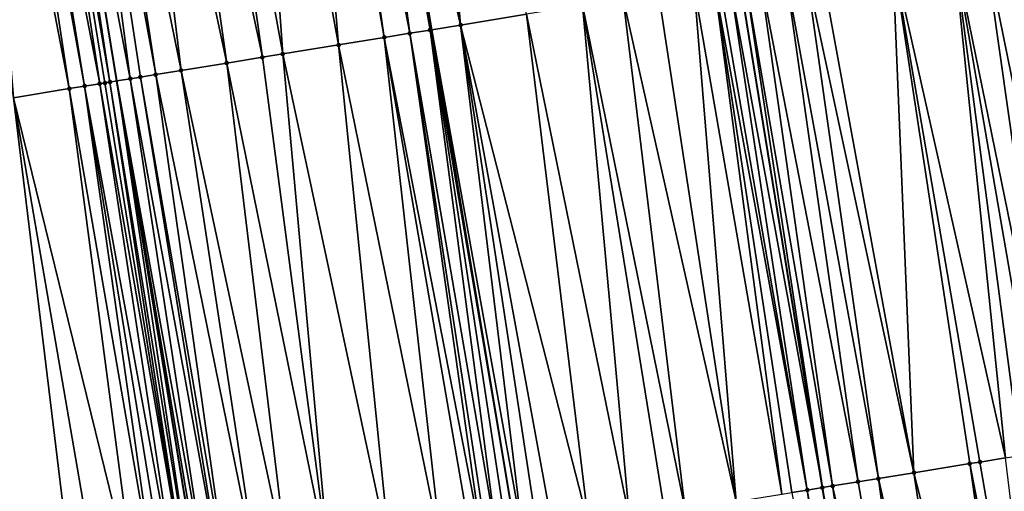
# Model space of a CAD drawing. Header units: feet. Extents: x 2004186 to 2014793, y 836912 to 864902.
# Tile 7 of 256: x 2010990 to 2011028, y 837109 to 837127. Entities that reach past the tile are written whole.
import ezdxf

# ---------------------------------------------------------------- set-up
doc = ezdxf.new("R2010")
doc.units = ezdxf.units.FT
doc.header["$LTSCALE"] = 100
doc.header["$MEASUREMENT"] = 0
for name, color, linetype, lineweight in [('EP_Travel Lane', 5, 'Continuous', 40), ('GPL_Skip Line', 2, 'Continuous', 40), ('Road Shots', 4, 'Continuous', 200), ('Road X-Section', 30, 'Continuous', 13)]:
    doc.layers.add(name, color=color, linetype=linetype, lineweight=lineweight)
doc.layers.add('I-77 SB_MM21-27-Surface-Border', color=7, linetype='Continuous')
doc.layers.add('I-77 SB_MM21-27-Surface-TIN', color=7, linetype='Continuous')

msp = doc.modelspace()

# ---------------------------------------------------------------- linework, layer by layer
at = {"layer": 'EP_Travel Lane'}
msp.add_polyline3d([(2011022.864046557, 836947.4066034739, 347.1232936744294), (2011019.540488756, 836967.1271455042, 347.406207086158), (2011016.236114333, 836986.8504273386, 347.656399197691), (2011012.998328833, 837006.5858043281, 347.9161423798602), (2011009.845662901, 837026.1787979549, 348.1959365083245), (2011006.668558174, 837045.9234378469, 348.4558631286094), (2011003.476245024, 837065.6408849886, 348.6989148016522), (2011000.234643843, 837085.5027977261, 348.9491823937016), (2010997.004810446, 837105.2385098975, 349.1811703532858), (2010993.77669458, 837124.963727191, 349.4200819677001), (2010990.546660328, 837144.7002242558, 349.6147010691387), (2010987.32296778, 837164.31586434, 349.8193324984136), (2010984.026167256, 837184.0401501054, 349.9941453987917), (2010980.711119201, 837203.7629488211, 350.1659924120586), (2010977.396198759, 837223.4849883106, 350.3185868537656)], dxfattribs=at)
at = {"layer": 'GPL_Skip Line'}
for points in [[(2011046.910079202, 836951.2534838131, 347.616442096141), (2011043.742944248, 836970.9988746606, 347.9147980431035), (2011040.577503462, 836990.7451653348, 348.1683210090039), (2011037.412689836, 837010.4913708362, 348.4349385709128), (2011034.217597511, 837030.2325329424, 348.7083955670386), (2011030.931256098, 837049.9590714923, 348.9606658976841), (2011027.625421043, 837069.6825809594, 349.1944116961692), (2011024.395787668, 837089.418530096, 349.4389772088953), (2011021.191601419, 837109.1589870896, 349.6569288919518), (2011017.985390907, 837128.8988807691, 349.8962230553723), (2011014.772885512, 837148.6383004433, 350.0837803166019), (2011011.463540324, 837168.3615131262, 350.2913837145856), (2011008.154063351, 837188.0850810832, 350.457803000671), (2011004.844554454, 837207.808839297, 350.6017228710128), (2011001.535076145, 837227.5324152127, 350.7691397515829)], [(2011034.959147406, 836949.3412913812, 347.3911341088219), (2011031.783002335, 836969.0856366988, 347.6617485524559), (2011028.599195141, 836988.8283120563, 347.9372206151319), (2011025.412664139, 837008.571443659, 348.1996572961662), (2011022.231961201, 837028.2391435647, 348.4439752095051), (2011019.020235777, 837047.9780340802, 348.702453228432), (2011015.793692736, 837067.702491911, 348.9422138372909), (2011012.555232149, 837087.4998039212, 349.1792592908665), (2011009.302598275, 837107.2319907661, 349.413238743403), (2011006.018741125, 837126.95375063, 349.6544270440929), (2011002.710291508, 837146.6774372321, 349.8539743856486), (2010999.411798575, 837166.3417659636, 350.0586260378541), (2010996.12436466, 837186.0681942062, 350.2478693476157), (2010992.851467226, 837205.7980384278, 350.4098048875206), (2010989.58635184, 837225.5288545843, 350.5596984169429)]]:
    msp.add_polyline3d(points, dxfattribs=at)
at = {"layer": 'I-77 SB_MM21-27-Surface-Border', "color": 3, "linetype": 'ByBlock', "lineweight": -2}
msp.add_polyline3d([(2011009.171632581, 837005.974428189, 347.7803451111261), (2011005.215899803, 837025.4095047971, 348.0382479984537), (2011001.732289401, 837045.1031047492, 348.296418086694), (2010998.628640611, 837064.8300783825, 348.5571834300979), (2010995.176880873, 837084.6840236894, 348.771220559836), (2010992.17028381, 837104.4554593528, 349.0346320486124), (2010989.755845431, 837124.3105481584, 349.2990252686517), (2010986.938183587, 837144.1139883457, 349.5107081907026)], dxfattribs=at)
at = {"layer": 'I-77 SB_MM21-27-Surface-TIN', "color": 128, "linetype": 'ByBlock', "lineweight": -2}
for points in [[(2011005.494682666, 837147.1300051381, 349.9126154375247), (2011004.112823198, 837146.9053621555, 349.8874608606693), (2011007.127902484, 837127.1339588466, 349.6850760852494)], [(2011005.494682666, 837147.1300051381, 349.9126154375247), (2011007.127902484, 837127.1339588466, 349.6850760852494), (2011009.694222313, 837127.5510952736, 349.7377802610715)], [(2011004.112823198, 837146.9053621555, 349.8874608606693), (2011002.710291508, 837146.6774372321, 349.8539743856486), (2011007.127902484, 837127.1339588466, 349.6850760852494)], [(2011000.756872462, 837146.3598394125, 349.8223442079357), (2010998.782772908, 837146.0390105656, 349.7770959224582), (2011002.390079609, 837126.363870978, 349.5867221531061)], [(2011001.349098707, 837146.4561103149, 349.8336087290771), (2011000.756872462, 837146.3598394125, 349.8223442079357), (2011004.166757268, 837126.6526902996, 349.6198286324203)], [(2011000.756872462, 837146.3598394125, 349.8223442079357), (2011002.390079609, 837126.363870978, 349.5867221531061), (2011004.166757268, 837126.6526902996, 349.6198286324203)], [(2011002.533541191, 837146.6487136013, 349.8497543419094), (2011001.349098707, 837146.4561103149, 349.8336087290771), (2011005.153804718, 837126.8131190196, 349.6409682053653)], [(2011001.349098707, 837146.4561103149, 349.8336087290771), (2011004.166757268, 837126.6526902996, 349.6198286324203), (2011005.153804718, 837126.8131190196, 349.6409682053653)], [(2011002.533541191, 837146.6487136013, 349.8497543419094), (2011005.943434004, 837126.9415152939, 349.6523461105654), (2011002.710291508, 837146.6774372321, 349.8539743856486)], [(2011002.533541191, 837146.6487136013, 349.8497543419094), (2011005.153804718, 837126.8131190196, 349.6409682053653), (2011005.943434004, 837126.9415152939, 349.6523461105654)], [(2011005.943434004, 837126.9415152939, 349.6523461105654), (2011006.018741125, 837126.95375063, 349.6544270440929), (2011002.710291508, 837146.6774372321, 349.8539743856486)], [(2011007.127902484, 837127.1339588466, 349.6850760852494), (2011002.710291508, 837146.6774372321, 349.8539743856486), (2011006.018741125, 837126.95375063, 349.6544270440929)], [(2010998.782772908, 837146.0390105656, 349.7770959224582), (2010996.611288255, 837145.6859461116, 349.7431794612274), (2011000.218576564, 837126.0109195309, 349.5410730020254)], [(2010998.782772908, 837146.0390105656, 349.7770959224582), (2011000.218576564, 837126.0109195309, 349.5410730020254), (2011002.390079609, 837126.363870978, 349.5867221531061)], [(2010996.611288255, 837145.6859461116, 349.7431794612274), (2010995.229430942, 837145.4612898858, 349.7193998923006), (2010999.428952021, 837125.8824941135, 349.5327209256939)], [(2010996.611288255, 837145.6859461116, 349.7431794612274), (2010999.428952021, 837125.8824941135, 349.5327209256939), (2011000.218576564, 837126.0109195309, 349.5410730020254)], [(2010993.847579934, 837145.2365949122, 349.6996433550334), (2010992.268312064, 837144.9798595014, 349.6709548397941), (2010996.270423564, 837125.3689785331, 349.4799916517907)], [(2010995.229430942, 837145.4612898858, 349.7193998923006), (2010993.847579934, 837145.2365949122, 349.6996433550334), (2010998.047100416, 837125.657802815, 349.5125830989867)], [(2010993.847579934, 837145.2365949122, 349.6996433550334), (2010996.270423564, 837125.3689785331, 349.4799916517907), (2010998.047100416, 837125.657802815, 349.5125830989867)], [(2010995.229430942, 837145.4612898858, 349.7193998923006), (2010998.047100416, 837125.657802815, 349.5125830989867), (2010999.428952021, 837125.8824941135, 349.5327209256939)], [(2010991.676079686, 837144.8836262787, 349.6557781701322), (2010990.546660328, 837144.7002242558, 349.6147010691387), (2010994.296338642, 837125.0480597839, 349.4440779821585)], [(2010992.268312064, 837144.9798595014, 349.6709548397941), (2010991.676079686, 837144.8836262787, 349.6557781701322), (2010995.283387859, 837125.2084776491, 349.4663445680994)], [(2010991.676079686, 837144.8836262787, 349.6557781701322), (2010994.691163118, 837125.1121975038, 349.4560398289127), (2010995.283387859, 837125.2084776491, 349.4663445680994)], [(2010991.676079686, 837144.8836262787, 349.6557781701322), (2010994.296338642, 837125.0480597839, 349.4440779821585), (2010994.691163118, 837125.1121975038, 349.4560398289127)], [(2010992.268312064, 837144.9798595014, 349.6709548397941), (2010995.283387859, 837125.2084776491, 349.4663445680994), (2010996.270423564, 837125.3689785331, 349.4799916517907)], [(2010988.912318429, 837144.4346003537, 349.5784700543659), (2010988.12266388, 837144.3063593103, 349.5509749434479), (2010991.927393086, 837124.6632254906, 349.3731347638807)], [(2010989.307139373, 837144.4987597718, 349.5881791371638), (2010988.912318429, 837144.4346003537, 349.5784700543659), (2010992.519624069, 837124.7594672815, 349.3874217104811)], [(2010988.912318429, 837144.4346003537, 349.5784700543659), (2010991.927393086, 837124.6632254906, 349.3731347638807), (2010992.519624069, 837124.7594672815, 349.3874217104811)], [(2010990.096770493, 837144.6271447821, 349.6007266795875), (2010989.307139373, 837144.4987597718, 349.5881791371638), (2010993.11184599, 837124.8557647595, 349.3959268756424)], [(2010989.307139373, 837144.4987597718, 349.5881791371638), (2010992.519624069, 837124.7594672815, 349.3874217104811), (2010993.11184599, 837124.8557647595, 349.3959268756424)], [(2010990.491594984, 837144.6912824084, 349.6126983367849), (2010990.096770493, 837144.6271447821, 349.6007266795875), (2010993.506670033, 837124.9199051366, 349.4076128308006)], [(2010990.096770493, 837144.6271447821, 349.6007266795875), (2010993.30925642, 837124.8878447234, 349.4007549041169), (2010993.506670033, 837124.9199051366, 349.4076128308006)], [(2010990.096770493, 837144.6271447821, 349.6007266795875), (2010993.11184599, 837124.8557647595, 349.3959268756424), (2010993.30925642, 837124.8878447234, 349.4007549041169)], [(2010990.491594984, 837144.6912824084, 349.6126983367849), (2010993.77669458, 837124.963727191, 349.4200819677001), (2010990.546660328, 837144.7002242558, 349.6147010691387)], [(2010990.491594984, 837144.6912824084, 349.6126983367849), (2010993.506670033, 837124.9199051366, 349.4076128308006), (2010993.77669458, 837124.963727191, 349.4200819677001)], [(2010994.296338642, 837125.0480597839, 349.4440779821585), (2010990.546660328, 837144.7002242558, 349.6147010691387), (2010993.77669458, 837124.963727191, 349.4200819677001)], [(2010988.12266388, 837144.3063593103, 349.5509749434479), (2010989.755845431, 837124.3105481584, 349.2990252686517), (2010991.927393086, 837124.6632254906, 349.3731347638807)], [(2011026.276137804, 837130.2492574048, 349.7856372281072), (2011023.907343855, 837129.8634915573, 349.8114138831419), (2011028.298438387, 837110.3134866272, 349.5736721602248)], [(2011027.46052491, 837130.4422009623, 349.7664535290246), (2011026.276137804, 837130.2492574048, 349.7856372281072), (2011030.272555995, 837110.6342041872, 349.5484507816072)], [(2011026.276137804, 837130.2492574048, 349.7856372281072), (2011029.680322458, 837110.537978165, 349.5569862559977), (2011030.272555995, 837110.6342041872, 349.5484507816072)], [(2011026.276137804, 837130.2492574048, 349.7856372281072), (2011028.890679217, 837110.4096677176, 349.5691855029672), (2011029.680322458, 837110.537978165, 349.5569862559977)], [(2011026.276137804, 837130.2492574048, 349.7856372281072), (2011028.298438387, 837110.3134866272, 349.5736721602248), (2011028.890679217, 837110.4096677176, 349.5691855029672)], [(2011028.447510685, 837130.6030086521, 349.7482460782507), (2011027.46052491, 837130.4422009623, 349.7664535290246), (2011031.457008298, 837110.8267472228, 349.52318055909)], [(2011027.46052491, 837130.4422009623, 349.7664535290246), (2011030.272555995, 837110.6342041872, 349.5484507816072), (2011031.457008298, 837110.8267472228, 349.52318055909)], [(2011023.907343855, 837129.8634915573, 349.8114138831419), (2011021.143756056, 837129.4133998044, 349.8447672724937), (2011024.745006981, 837109.7363164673, 349.6081269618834)], [(2011023.907343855, 837129.8634915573, 349.8114138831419), (2011027.311379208, 837110.1531301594, 349.5860745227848), (2011028.298438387, 837110.3134866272, 349.5736721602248)], [(2011023.907343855, 837129.8634915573, 349.8114138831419), (2011026.916551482, 837110.0890125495, 349.5887847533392), (2011027.311379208, 837110.1531301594, 349.5860745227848)], [(2011023.907343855, 837129.8634915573, 349.8114138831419), (2011024.745006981, 837109.7363164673, 349.6081269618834), (2011026.916551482, 837110.0890125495, 349.5887847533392)], [(2011019.761972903, 837129.1882878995, 349.8682994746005), (2011018.774989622, 837129.0274648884, 349.8880976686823), (2011022.573492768, 837109.3834337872, 349.644283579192)], [(2011020.551564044, 837129.316918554, 349.8553425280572), (2011019.761972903, 837129.1882878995, 349.8682994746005), (2011023.363129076, 837109.5117869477, 349.6282354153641)], [(2011019.761972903, 837129.1882878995, 349.8682994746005), (2011022.573492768, 837109.3834337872, 349.644283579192), (2011023.363129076, 837109.5117869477, 349.6282354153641)], [(2011021.143756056, 837129.4133998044, 349.8447672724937), (2011020.551564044, 837129.316918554, 349.8553425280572), (2011024.745006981, 837109.7363164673, 349.6081269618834)], [(2011020.551564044, 837129.316918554, 349.8553425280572), (2011023.363129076, 837109.5117869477, 349.6282354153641), (2011024.745006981, 837109.7363164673, 349.6081269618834)], [(2011016.998384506, 837128.7381998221, 349.9012712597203), (2011016.208755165, 837128.6098038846, 349.8898583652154), (2011019.612267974, 837108.9026555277, 349.655255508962)], [(2011017.195788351, 837128.7703202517, 349.9018978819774), (2011016.998384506, 837128.7381998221, 349.9012712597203), (2011020.599359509, 837109.0628126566, 349.6608156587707)], [(2011016.998384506, 837128.7381998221, 349.9012712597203), (2011020.007111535, 837108.9666755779, 349.6613364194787), (2011020.599359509, 837109.0628126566, 349.6608156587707)], [(2011016.998384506, 837128.7381998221, 349.9012712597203), (2011019.612267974, 837108.9026555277, 349.655255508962), (2011020.007111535, 837108.9666755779, 349.6613364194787)], [(2011017.590585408, 837128.8346264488, 349.896367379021), (2011017.195788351, 837128.7703202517, 349.9018978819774), (2011020.599359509, 837109.0628126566, 349.6608156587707)], [(2011017.590585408, 837128.8346264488, 349.896367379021), (2011021.191601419, 837109.1589870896, 349.6569288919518), (2011017.985390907, 837128.8988807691, 349.8962230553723)], [(2011017.590585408, 837128.8346264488, 349.896367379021), (2011020.599359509, 837109.0628126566, 349.6608156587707), (2011021.191601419, 837109.1589870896, 349.6569288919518)], [(2011018.182793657, 837128.931007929, 349.8961508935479), (2011017.985390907, 837128.8988807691, 349.8962230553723), (2011021.191601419, 837109.1589870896, 349.6569288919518)], [(2011018.774989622, 837129.0274648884, 349.8880976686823), (2011018.182793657, 837128.931007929, 349.8961508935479), (2011021.586435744, 837109.2230640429, 349.6578822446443)], [(2011018.182793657, 837128.931007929, 349.8961508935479), (2011021.191601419, 837109.1589870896, 349.6569288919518), (2011021.586435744, 837109.2230640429, 349.6578822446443)], [(2011018.774989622, 837129.0274648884, 349.8880976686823), (2011021.586435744, 837109.2230640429, 349.6578822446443), (2011022.573492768, 837109.3834337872, 349.644283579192)], [(2011014.82688026, 837128.3852557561, 349.8548557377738), (2011013.445009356, 837128.1606830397, 349.8224059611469), (2011017.835445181, 837108.61473021, 349.6130315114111)], [(2011016.208755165, 837128.6098038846, 349.8898583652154), (2011014.82688026, 837128.3852557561, 349.8548557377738), (2011017.835445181, 837108.61473021, 349.6130315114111)], [(2011016.208755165, 837128.6098038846, 349.8898583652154), (2011017.835445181, 837108.61473021, 349.6130315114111), (2011019.612267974, 837108.9026555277, 349.655255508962)], [(2011013.445009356, 837128.1606830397, 349.8224059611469), (2011011.865732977, 837127.9039999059, 349.7882900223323), (2011015.861203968, 837108.2947741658, 349.5696324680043)], [(2011013.445009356, 837128.1606830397, 349.8224059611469), (2011015.861203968, 837108.2947741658, 349.5696324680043), (2011017.835445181, 837108.61473021, 349.6130315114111)], [(2011011.865732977, 837127.9039999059, 349.7882900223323), (2011009.694222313, 837127.5510952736, 349.7377802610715), (2011013.689531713, 837107.9428651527, 349.5180516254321)], [(2011011.865732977, 837127.9039999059, 349.7882900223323), (2011015.071509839, 837108.1667772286, 349.553581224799), (2011015.861203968, 837108.2947741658, 349.5696324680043)], [(2011011.865732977, 837127.9039999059, 349.7882900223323), (2011013.689531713, 837107.9428651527, 349.5180516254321), (2011015.071509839, 837108.1667772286, 349.553581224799)], [(2011009.694222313, 837127.5510952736, 349.7377802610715), (2011007.127902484, 837127.1339588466, 349.6850760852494), (2011012.110128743, 837107.6869619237, 349.4777810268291)], [(2011009.694222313, 837127.5510952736, 349.7377802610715), (2011012.110128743, 837107.6869619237, 349.4777810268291), (2011013.689531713, 837107.9428651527, 349.5180516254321)], [(2011005.153804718, 837126.8131190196, 349.6409682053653), (2011004.166757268, 837126.6526902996, 349.6198286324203), (2011007.964236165, 837107.0149681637, 349.39439859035)], [(2011005.943434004, 837126.9415152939, 349.6523461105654), (2011005.153804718, 837126.8131190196, 349.6409682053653), (2011008.556487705, 837107.1110832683, 349.3958579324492)], [(2011005.153804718, 837126.8131190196, 349.6409682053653), (2011008.161657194, 837107.0469828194, 349.3970217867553), (2011008.556487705, 837107.1110832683, 349.3958579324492)], [(2011005.153804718, 837126.8131190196, 349.6409682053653), (2011007.964236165, 837107.0149681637, 349.39439859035), (2011008.161657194, 837107.0469828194, 349.3970217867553)], [(2011005.943434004, 837126.9415152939, 349.6523461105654), (2011009.302598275, 837107.2319907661, 349.413238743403), (2011006.018741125, 837126.95375063, 349.6544270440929)], [(2011005.943434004, 837126.9415152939, 349.6523461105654), (2011008.951334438, 837107.175083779, 349.4036995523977), (2011009.302598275, 837107.2319907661, 349.413238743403)], [(2011005.943434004, 837126.9415152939, 349.6523461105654), (2011008.556487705, 837107.1110832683, 349.3958579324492), (2011008.951334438, 837107.175083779, 349.4036995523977)], [(2011007.127902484, 837127.1339588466, 349.6850760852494), (2011006.018741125, 837126.95375063, 349.6544270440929), (2011009.543612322, 837107.2710365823, 349.4197839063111)], [(2011009.543612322, 837107.2710365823, 349.4197839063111), (2011006.018741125, 837126.95375063, 349.6544270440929), (2011009.302598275, 837107.2319907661, 349.413238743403)], [(2011007.127902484, 837127.1339588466, 349.6850760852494), (2011010.728169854, 837107.4629313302, 349.45293113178), (2011012.110128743, 837107.6869619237, 349.4777810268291)], [(2011007.127902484, 837127.1339588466, 349.6850760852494), (2011010.135896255, 837107.3669521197, 349.4392263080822), (2011010.728169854, 837107.4629313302, 349.45293113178)], [(2011007.127902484, 837127.1339588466, 349.6850760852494), (2011009.543612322, 837107.2710365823, 349.4197839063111), (2011010.135896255, 837107.3669521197, 349.4392263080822)], [(2011004.166757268, 837126.6526902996, 349.6198286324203), (2011002.390079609, 837126.363870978, 349.5867221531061), (2011006.384842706, 837106.7590063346, 349.3594084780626)], [(2011004.166757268, 837126.6526902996, 349.6198286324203), (2011007.569380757, 837106.951021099, 349.3817409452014), (2011007.964236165, 837107.0149681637, 349.39439859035)], [(2011004.166757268, 837126.6526902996, 349.6198286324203), (2011006.384842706, 837106.7590063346, 349.3594084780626), (2011007.569380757, 837106.951021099, 349.3817409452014)], [(2011002.390079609, 837126.363870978, 349.5867221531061), (2011000.218576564, 837126.0109195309, 349.5410730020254), (2011004.410611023, 837106.4389915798, 349.3212998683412)], [(2011002.390079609, 837126.363870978, 349.5867221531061), (2011004.410611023, 837106.4389915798, 349.3212998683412), (2011006.384842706, 837106.7590063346, 349.3594084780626)], [(2010998.047100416, 837125.657802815, 349.5125830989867), (2010996.270423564, 837125.3689785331, 349.4799916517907), (2011000.462180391, 837105.7987603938, 349.2632557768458)], [(2010999.428952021, 837125.8824941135, 349.5327209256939), (2010998.047100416, 837125.657802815, 349.5125830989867), (2011002.041545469, 837106.0548970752, 349.2824898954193)], [(2010998.047100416, 837125.657802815, 349.5125830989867), (2011000.462180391, 837105.7987603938, 349.2632557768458), (2011002.041545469, 837106.0548970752, 349.2824898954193)], [(2011000.218576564, 837126.0109195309, 349.5410730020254), (2010999.428952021, 837125.8824941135, 349.5327209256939), (2011002.041545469, 837106.0548970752, 349.2824898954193)], [(2011000.218576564, 837126.0109195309, 349.5410730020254), (2011002.041545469, 837106.0548970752, 349.2824898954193), (2011004.410611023, 837106.4389915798, 349.3212998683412)], [(2010996.270423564, 837125.3689785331, 349.4799916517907), (2010995.283387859, 837125.2084776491, 349.4663445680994), (2010999.277644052, 837105.6067350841, 349.2418735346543)], [(2010996.270423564, 837125.3689785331, 349.4799916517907), (2010999.277644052, 837105.6067350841, 349.2418735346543), (2011000.462180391, 837105.7987603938, 349.2632557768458)], [(2010993.506670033, 837124.9199051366, 349.4076128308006), (2010993.30925642, 837124.8878447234, 349.4007549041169), (2010996.513671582, 837105.159010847, 349.1618110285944)], [(2010993.506670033, 837124.9199051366, 349.4076128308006), (2010996.711096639, 837105.1910006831, 349.1666707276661), (2010993.77669458, 837124.963727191, 349.4200819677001)], [(2010993.506670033, 837124.9199051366, 349.4076128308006), (2010996.513671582, 837105.159010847, 349.1618110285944), (2010996.711096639, 837105.1910006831, 349.1666707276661)], [(2010994.296338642, 837125.0480597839, 349.4440779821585), (2010993.77669458, 837124.963727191, 349.4200819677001), (2010997.303398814, 837105.2868038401, 349.1962397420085)], [(2010996.711096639, 837105.1910006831, 349.1666707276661), (2010997.004810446, 837105.2385098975, 349.1811703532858), (2010993.77669458, 837124.963727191, 349.4200819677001)], [(2010997.10596436, 837105.2548718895, 349.1861639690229), (2010993.77669458, 837124.963727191, 349.4200819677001), (2010997.004810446, 837105.2385098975, 349.1811703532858)], [(2010997.303398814, 837105.2868038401, 349.1962397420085), (2010993.77669458, 837124.963727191, 349.4200819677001), (2010997.10596436, 837105.2548718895, 349.1861639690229)], [(2010994.691163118, 837125.1121975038, 349.4560398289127), (2010994.296338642, 837125.0480597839, 349.4440779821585), (2010997.895688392, 837105.3826845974, 349.2188161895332)], [(2010994.296338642, 837125.0480597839, 349.4440779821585), (2010997.303398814, 837105.2868038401, 349.1962397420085), (2010997.895688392, 837105.3826845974, 349.2188161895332)], [(2010995.283387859, 837125.2084776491, 349.4663445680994), (2010994.691163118, 837125.1121975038, 349.4560398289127), (2010998.093115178, 837105.4146637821, 349.2246356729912)], [(2010994.691163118, 837125.1121975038, 349.4560398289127), (2010997.895688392, 837105.3826845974, 349.2188161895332), (2010998.093115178, 837105.4146637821, 349.2246356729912)], [(2010995.283387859, 837125.2084776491, 349.4663445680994), (2010998.093115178, 837105.4146637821, 349.2246356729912), (2010999.277644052, 837105.6067350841, 349.2418735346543)], [(2010991.927393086, 837124.6632254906, 349.3731347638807), (2010989.755845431, 837124.3105481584, 349.2990252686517), (2010994.539429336, 837104.8390611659, 349.1178385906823)], [(2010992.519624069, 837124.7594672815, 349.3874217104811), (2010991.927393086, 837124.6632254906, 349.3731347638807), (2010995.329149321, 837104.9668988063, 349.1482441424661)], [(2010991.927393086, 837124.6632254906, 349.3731347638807), (2010994.539429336, 837104.8390611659, 349.1178385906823), (2010995.329149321, 837104.9668988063, 349.1482441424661)], [(2010993.11184599, 837124.8557647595, 349.3959268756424), (2010992.519624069, 837124.7594672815, 349.3874217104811), (2010996.118839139, 837105.0949222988, 349.1619024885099)], [(2010992.519624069, 837124.7594672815, 349.3874217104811), (2010995.724000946, 837105.0308691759, 349.1588017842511), (2010996.118839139, 837105.0949222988, 349.1619024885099)], [(2010992.519624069, 837124.7594672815, 349.3874217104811), (2010995.329149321, 837104.9668988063, 349.1482441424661), (2010995.724000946, 837105.0308691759, 349.1588017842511)], [(2010993.30925642, 837124.8878447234, 349.4007549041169), (2010993.11184599, 837124.8557647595, 349.3959268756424), (2010996.513671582, 837105.159010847, 349.1618110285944)], [(2010993.11184599, 837124.8557647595, 349.3959268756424), (2010996.118839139, 837105.0949222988, 349.1619024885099), (2010996.513671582, 837105.159010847, 349.1618110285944)], [(2010989.755845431, 837124.3105481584, 349.2990252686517), (2010993.157422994, 837104.6153229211, 349.0666450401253), (2010994.539429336, 837104.8390611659, 349.1178385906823)], [(2010989.755845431, 837124.3105481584, 349.2990252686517), (2010992.17028381, 837104.4554593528, 349.0346320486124), (2010993.157422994, 837104.6153229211, 349.0666450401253)], [(2011026.916551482, 837110.0890125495, 349.5887847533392), (2011024.745006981, 837109.7363164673, 349.6081269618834), (2011029.72588938, 837090.2845650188, 349.3675046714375)], [(2011027.311379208, 837110.1531301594, 349.5860745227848), (2011026.916551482, 837110.0890125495, 349.5887847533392), (2011030.712955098, 837090.4448812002, 349.3593502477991)], [(2011026.916551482, 837110.0890125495, 349.5887847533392), (2011029.72588938, 837090.2845650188, 349.3675046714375), (2011030.712955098, 837090.4448812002, 349.3593502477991)], [(2011028.298438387, 837110.3134866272, 349.5736721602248), (2011027.311379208, 837110.1531301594, 349.5860745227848), (2011030.712955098, 837090.4448812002, 349.3593502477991)], [(2011024.745006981, 837109.7363164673, 349.6081269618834), (2011023.363129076, 837109.5117869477, 349.6282354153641), (2011027.751771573, 837089.9638486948, 349.3908470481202)], [(2011024.745006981, 837109.7363164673, 349.6081269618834), (2011027.751771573, 837089.9638486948, 349.3908470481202), (2011029.72588938, 837090.2845650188, 349.3675046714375)], [(2011021.586435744, 837109.2230640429, 349.6578822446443), (2011021.191601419, 837109.1589870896, 349.6569288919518), (2011024.593205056, 837089.4505671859, 349.4395366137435)], [(2011022.573492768, 837109.3834337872, 349.644283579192), (2011021.586435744, 837109.2230640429, 349.6578822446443), (2011025.975083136, 837089.6750956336, 349.4209333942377)], [(2011021.586435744, 837109.2230640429, 349.6578822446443), (2011024.593205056, 837089.4505671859, 349.4395366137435), (2011025.975083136, 837089.6750956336, 349.4209333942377)], [(2011023.363129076, 837109.5117869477, 349.6282354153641), (2011022.573492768, 837109.3834337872, 349.644283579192), (2011025.975083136, 837089.6750956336, 349.4209333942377)], [(2011023.363129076, 837109.5117869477, 349.6282354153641), (2011025.975083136, 837089.6750956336, 349.4209333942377), (2011027.751771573, 837089.9638486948, 349.3908470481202)], [(2011020.599359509, 837109.0628126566, 349.6608156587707), (2011020.007111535, 837108.9666755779, 349.6613364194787), (2011023.606130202, 837089.2903072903, 349.4429759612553)], [(2011020.599359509, 837109.0628126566, 349.6608156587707), (2011024.198370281, 837089.3864930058, 349.438417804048), (2011021.191601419, 837109.1589870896, 349.6569288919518)], [(2011020.599359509, 837109.0628126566, 349.6608156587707), (2011023.606130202, 837089.2903072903, 349.4429759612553), (2011024.198370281, 837089.3864930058, 349.438417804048)], [(2011024.198370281, 837089.3864930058, 349.438417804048), (2011024.395787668, 837089.418530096, 349.4389772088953), (2011021.191601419, 837109.1589870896, 349.6569288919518)], [(2011024.593205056, 837089.4505671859, 349.4395366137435), (2011021.191601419, 837109.1589870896, 349.6569288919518), (2011024.395787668, 837089.418530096, 349.4389772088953)]]:
    msp.add_3dface(points, dxfattribs=at)
at = {"layer": 'Road Shots', "lineweight": 100}
for p in [(2011005.153804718, 837126.8131190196, 349.6409682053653), (2011005.943434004, 837126.9415152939, 349.6523461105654), (2011007.127902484, 837127.1339588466, 349.6850760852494), (2011004.166757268, 837126.6526902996, 349.6198286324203), (2011002.390079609, 837126.363870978, 349.5867221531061), (2010998.047100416, 837125.657802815, 349.5125830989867), (2010999.428952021, 837125.8824941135, 349.5327209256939), (2011000.218576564, 837126.0109195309, 349.5410730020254), (2010996.270423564, 837125.3689785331, 349.4799916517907), (2010993.506670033, 837124.9199051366, 349.4076128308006), (2010994.296338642, 837125.0480597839, 349.4440779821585), (2010994.691163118, 837125.1121975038, 349.4560398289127), (2010995.283387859, 837125.2084776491, 349.4663445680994), (2010991.927393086, 837124.6632254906, 349.3731347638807), (2010992.519624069, 837124.7594672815, 349.3874217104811), (2010993.11184599, 837124.8557647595, 349.3959268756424), (2010993.30925642, 837124.8878447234, 349.4007549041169), (2011026.916551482, 837110.0890125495, 349.5887847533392), (2011027.311379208, 837110.1531301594, 349.5860745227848), (2011024.745006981, 837109.7363164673, 349.6081269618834), (2011021.586435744, 837109.2230640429, 349.6578822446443), (2011022.573492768, 837109.3834337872, 349.644283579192), (2011023.363129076, 837109.5117869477, 349.6282354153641), (2011020.599359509, 837109.0628126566, 349.6608156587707), (2011021.191601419, 837109.1589870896, 349.6569288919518)]:
    msp.add_point(p, dxfattribs=at)
at = {"layer": 'Road X-Section', "extrusion": (-0.1606246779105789, 0.9869673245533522, 0.009757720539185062), "elevation": 503203.1676484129, "flags": 128}
msp.add_lwpolyline([(-2119344.898895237, -4561.033999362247), (-2119347.098895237, -4560.959886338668), (-2119347.698895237, -4560.945598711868), (-2119348.298895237, -4560.937093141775), (-2119348.498895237, -4560.932264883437), (-2119348.698895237, -4560.925406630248), (-2119349.498895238, -4560.888939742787), (-2119349.898895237, -4560.876977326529), (-2119350.498895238, -4560.866672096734), (-2119351.498895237, -4560.853024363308), (-2119353.298895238, -4560.820431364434), (-2119354.698895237, -4560.800292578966), (-2119355.498895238, -4560.79194010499), (-2119357.698895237, -4560.746288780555), (-2119359.498895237, -4560.713180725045), (-2119360.498895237, -4560.692040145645), (-2119361.298895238, -4560.680661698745), (-2119362.498895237, -4560.647930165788), (-2119365.098895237, -4560.595223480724), (-2119367.298895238, -4560.544711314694), (-2119368.898895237, -4560.510593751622), (-2119370.298895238, -4560.478142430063), (-2119371.698895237, -4560.443138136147), (-2119372.498895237, -4560.431724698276), (-2119372.698895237, -4560.431098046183), (-2119373.098895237, -4560.436628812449), (-2119373.698895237, -4560.43684530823), (-2119374.298895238, -4560.444898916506), (-2119375.298895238, -4560.464698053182), (-2119376.098895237, -4560.477655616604), (-2119376.698895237, -4560.488231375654), (-2119379.498895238, -4560.521586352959), (-2119381.898895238, -4560.547364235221), (-2119383.098895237, -4560.566548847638), (-2119384.098895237, -4560.584757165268), (-2119384.498895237, -4560.598289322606), (-2119384.898895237, -4560.6160232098), (-2119385.098895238, -4560.621963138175), (-2119385.498895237, -4560.625736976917), (-2119385.698895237, -4560.629661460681), (-2119386.098895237, -4560.642058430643), (-2119386.498895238, -4560.658992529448), (-2119387.298895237, -4560.694874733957), (-2119389.098895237, -4560.771043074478), (-2119390.298895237, -4560.816543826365), (-2119392.298895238, -4560.890058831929)], dxfattribs=at)
at = {"layer": 'Road X-Section', "extrusion": (-0.1602087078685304, 0.9870191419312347, 0.01124203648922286), "elevation": 504063.5880594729, "flags": 128}
msp.add_lwpolyline([(-2119133.105342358, -5318.002682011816), (-2119134.105342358, -5317.970666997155), (-2119135.505342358, -5317.919470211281), (-2119136.305342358, -5317.88906273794), (-2119136.705342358, -5317.878504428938), (-2119137.105342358, -5317.875403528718), (-2119137.505342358, -5317.875494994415), (-2119137.705342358, -5317.87063498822), (-2119138.105342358, -5317.851140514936), (-2119138.305342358, -5317.841064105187), (-2119138.905342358, -5317.818486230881), (-2119139.105342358, -5317.812666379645), (-2119140.305342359, -5317.795427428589), (-2119141.505342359, -5317.774043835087), (-2119143.105342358, -5317.754808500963), (-2119145.505342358, -5317.715996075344), (-2119147.505342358, -5317.677885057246), (-2119148.705342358, -5317.655551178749), (-2119149.105342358, -5317.642892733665), (-2119149.305342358, -5317.64026937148), (-2119149.705342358, -5317.641433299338), (-2119150.105342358, -5317.63359118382), (-2119150.705342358, -5317.617505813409), (-2119151.305342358, -5317.598062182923), (-2119151.905342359, -5317.584356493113), (-2119153.305342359, -5317.559505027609), (-2119154.905342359, -5317.519231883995), (-2119156.305342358, -5317.483700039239), (-2119157.105342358, -5317.467647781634), (-2119159.105342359, -5317.424245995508), (-2119160.905342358, -5317.382019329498), (-2119161.305342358, -5317.375938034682), (-2119161.905342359, -5317.376458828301), (-2119162.505342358, -5317.380345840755), (-2119162.905342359, -5317.379392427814), (-2119163.905342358, -5317.392991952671), (-2119164.705342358, -5317.409041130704), (-2119166.105342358, -5317.429150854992), (-2119168.305342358, -5317.448494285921), (-2119168.705342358, -5317.451204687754), (-2119169.705342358, -5317.463607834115), (-2119170.305342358, -5317.468094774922), (-2119171.105342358, -5317.480294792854), (-2119171.705342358, -5317.488830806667), (-2119172.905342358, -5317.514102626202), (-2119173.705342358, -5317.540060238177), (-2119173.905342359, -5317.548660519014), (-2119174.105342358, -5317.560339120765), (-2119174.305342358, -5317.564978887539), (-2119174.505342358, -5317.563385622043), (-2119174.705342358, -5317.565528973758), (-2119175.105342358, -5317.57522921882), (-2119176.505342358, -5317.636717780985), (-2119176.905342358, -5317.651608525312), (-2119177.705342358, -5317.687212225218), (-2119177.905342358, -5317.697674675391), (-2119178.505342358, -5317.725631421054), (-2119178.905342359, -5317.739326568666), (-2119180.105342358, -5317.788736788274), (-2119180.505342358, -5317.804999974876), (-2119180.905342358, -5317.821151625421), (-2119181.505342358, -5317.843131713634)], dxfattribs=at)

doc.saveas('drawing.dxf')
